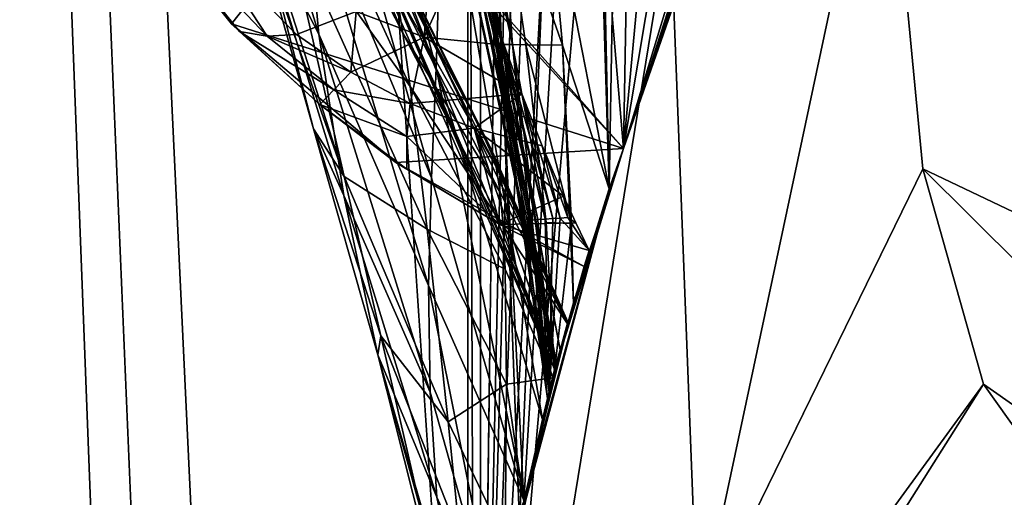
# Model space of a CAD drawing. Header units: metres. Extents: x -1004 to 0, y -808 to 0.
# Tile 4 of 127: x -976 to -922, y -708 to -681. Entities that reach past the tile are written whole.
import ezdxf

# ---------------------------------------------------------------- set-up
doc = ezdxf.new("R2010")
doc.units = ezdxf.units.M

msp = doc.modelspace()

# ---------------------------------------------------------------- linework, layer by layer
at = {"layer": 'None01'}
for points in [[(-965.20813, -744.103516, 163.059708), (-968.598267, -746.330383, 163.059708), (-998.527222, -35.401562, 163.059708)], [(-968.598267, -746.330383, 163.059708), (-970.825073, -749.720459, 163.059708), (-998.527222, -35.401562, 163.059708)], [(-998.527222, -35.401562, 163.059708), (-970.825073, -749.720459, 163.059708), (-998.527222, -789.40155, 163.059708)], [(-998.527222, -35.401562, 163.059708), (-951.527527, -65.543846, 163.059708), (-951.527527, -738.401428, 163.059708)], [(-965.20813, -744.103516, 163.059708), (-998.527222, -35.401562, 163.059708), (-951.527527, -738.401428, 163.059708)], [(-998.527222, -789.40155, 2063.059814), (-970.825073, -749.720459, 2063.059814), (-998.527222, -35.401562, 2063.059814)], [(-970.825073, -749.720459, 2063.059814), (-968.598267, -746.330383, 2063.059814), (-998.527222, -35.401562, 2063.059814)], [(-998.527222, -35.401562, 2063.059814), (-968.598267, -746.330383, 2063.059814), (-965.20813, -744.103516, 2063.059814)], [(-998.527222, -35.401562, 2063.059814), (-965.20813, -744.103516, 2063.059814), (-951.527527, -738.401428, 2063.059814)], [(-951.527527, -738.401428, 2063.059814), (-951.527527, -65.543846, 2063.059814), (-998.527222, -35.401562, 2063.059814)], [(-951.527527, -65.543846, 163.059708), (-951.527527, -397.134613, 182.490646), (-951.527527, -738.401428, 163.059708)], [(-951.527527, -738.401428, 2063.059814), (-951.527527, -431.996094, 2043.136353), (-951.527527, -65.543846, 2063.059814)], [(-951.527527, -397.134613, 182.490646), (-951.527527, -480.472168, 184.010544), (-951.527527, -738.401428, 163.059708)], [(-951.527527, -499.19046, 2041.009888), (-951.527527, -431.996094, 2043.136353), (-951.527527, -738.401428, 2063.059814)], [(-951.527527, -738.401428, 163.059708), (-951.527527, -480.472168, 184.010544), (-951.527527, -563.606934, 188.996094)], [(-951.527527, -566.275391, 2036.626343), (-951.527527, -499.19046, 2041.009888), (-951.527527, -738.401428, 2063.059814)], [(-951.527527, -563.606934, 188.996094), (-951.527527, -646.323792, 197.421463), (-951.527527, -738.401428, 163.059708)], [(-951.527527, -738.401428, 2063.059814), (-951.527527, -633.17511, 2029.990601), (-951.527527, -566.275391, 2036.626343)], [(-964.62561, -681.711304, 618.512451), (-972.051208, -672.37677, 618.317993), (-925.99292, -632.988098, 619.524048)], [(-942.899048, -688.625427, 619.08136), (-964.62561, -681.711304, 618.512451), (-925.99292, -632.988098, 619.524048)], [(-961.274902, -667.873474, 1565.597046), (-925.992859, -632.987915, 1566.520996), (-942.899048, -688.625427, 1566.078247)], [(-942.899048, -688.625427, 659.73877), (-925.992859, -632.987915, 659.296082), (-959.90802, -670.063599, 660.184204)], [(-951.189087, -728.401428, 2016.598511), (-948.653198, -709.406738, 2019.643311), (-951.527527, -633.17511, 2029.990601)], [(-948.653198, -709.406738, 2019.643311), (-945.439331, -633.17511, 2029.990601), (-951.527527, -633.17511, 2029.990601)], [(-951.189087, -728.401428, 2016.598511), (-951.527527, -633.17511, 2029.990601), (-951.527527, -738.401428, 2063.059814)], [(-948.653198, -709.406738, 2019.643311), (-943.677856, -690.860596, 2022.436035), (-945.439331, -633.17511, 2029.990601)], [(-943.677856, -690.860596, 2022.436035), (-943.516113, -681.258606, 2023.812134), (-945.439331, -633.17511, 2029.990601)], [(-925.992859, -632.987915, 1566.520996), (-931.675476, -653.953125, 1606.646362), (-942.899048, -688.625427, 1566.078247)], [(-925.99292, -632.988098, 619.524048), (-925.992859, -632.987915, 659.296082), (-942.899048, -688.625427, 619.08136)], [(-925.992859, -632.987915, 659.296082), (-942.899048, -688.625427, 659.73877), (-942.899048, -688.625427, 619.08136)], [(-946.612183, -700.590332, 1564.714233), (-958.665649, -645.067505, 1512.568237), (-960.934143, -667.659546, 1563.945313)], [(-956.904968, -650.217041, 1512.544556), (-958.665649, -645.067505, 1512.568237), (-946.612183, -700.590332, 1564.714233)], [(-944.639099, -645.840881, 197.361221), (-948.409241, -708.203186, 206.010223), (-951.527527, -646.323792, 197.421463)], [(-944.639099, -645.840881, 197.361221), (-943.677307, -690.858948, 203.403824), (-948.409241, -708.203186, 206.010223)], [(-943.677307, -690.858948, 203.403824), (-944.639099, -645.840881, 197.361221), (-947.187073, -672.998535, 252.723526)], [(-951.527527, -646.323792, 197.421463), (-948.409241, -708.203186, 206.010223), (-951.527527, -728.401428, 209.241592)], [(-951.527527, -738.401428, 163.059708), (-951.527527, -646.323792, 197.421463), (-951.527527, -728.401428, 209.241592)], [(-946.612183, -700.590332, 1564.714233), (-955.354187, -654.801208, 1512.515503), (-956.904968, -650.217041, 1512.544556)], [(-931.675476, -653.953125, 1606.646362), (-931.75885, -654.239685, 1608.008789), (-942.899048, -688.625427, 1566.078247)], [(-942.899048, -688.625427, 1566.078247), (-931.75885, -654.239685, 1608.008789), (-932.637024, -657.226501, 1622.876831)], [(-954.098267, -658.832458, 1512.481201), (-955.354187, -654.801208, 1512.515503), (-946.612183, -700.590332, 1564.714233)], [(-960.927856, -655.333496, 1458.262085), (-953.270447, -684.170044, 1512.014526), (-960.946777, -664.295898, 1458.005737)], [(-952.88678, -671.749207, 1512.290527), (-953.270447, -684.170044, 1512.014526), (-960.927856, -655.333496, 1458.262085)], [(-955.122192, -682.231812, 1065.581543), (-955.494446, -679.871033, 1008.583862), (-966.015442, -656.678406, 1008.65741)], [(-966.015442, -656.678406, 1008.65741), (-964.307617, -664.25415, 1122.27124), (-955.122192, -682.231812, 1065.581543)], [(-932.637024, -657.226501, 1622.876831), (-934.920471, -664.736145, 1667.1698), (-942.899048, -688.625427, 1566.078247)], [(-952.979858, -665.48053, 1512.396606), (-954.098267, -658.832458, 1512.481201), (-946.407166, -699.794678, 1559.246582)], [(-946.407166, -699.794678, 1559.246582), (-954.098267, -658.832458, 1512.481201), (-946.612183, -700.590332, 1564.714233)], [(-953.59198, -663.07251, 361.776978), (-949.596497, -682.852905, 357.744537), (-953.399231, -663.156921, 355.932312)], [(-949.596497, -682.852905, 357.744537), (-953.59198, -663.07251, 361.776978), (-949.964111, -682.841614, 383.739746)], [(-953.59198, -663.07251, 361.776978), (-953.111694, -669.09082, 398.511475), (-949.964111, -682.841614, 383.739746)], [(-952.46637, -663.141052, 329.784302), (-953.399231, -663.156921, 355.932312), (-949.044067, -682.864197, 331.766052)], [(-953.399231, -663.156921, 355.932312), (-949.596497, -682.852905, 357.744537), (-949.044067, -682.864197, 331.766052)], [(-952.46637, -663.141052, 329.784302), (-949.044067, -682.864197, 331.766052), (-949.753967, -673.005188, 304.715729)], [(-963.103943, -675.841675, 1402.291626), (-965.372192, -664.015198, 1402.671875), (-959.78009, -682.287231, 1457.396484)], [(-965.372192, -664.015198, 1402.671875), (-960.618042, -673.289856, 1457.717163), (-959.78009, -682.287231, 1457.396484)], [(-964.307617, -664.25415, 1122.27124), (-954.717285, -685.191345, 1122.266479), (-955.122192, -682.231812, 1065.581543)], [(-964.307617, -664.25415, 1122.27124), (-961.78363, -675.329529, 1234.858765), (-954.717285, -685.191345, 1122.266479)], [(-953.270447, -684.170044, 1512.014526), (-953.534363, -690.252319, 1511.844482), (-960.946777, -664.295898, 1458.005737)], [(-960.946777, -664.295898, 1458.005737), (-953.534363, -690.252319, 1511.844482), (-960.618042, -673.289856, 1457.717163)], [(-934.920471, -664.736145, 1667.1698), (-936.753723, -670.556824, 1711.783569), (-942.899048, -688.625427, 1566.078247)], [(-952.88678, -671.749207, 1512.290527), (-952.979858, -665.48053, 1512.396606), (-946.677368, -700.730286, 1553.473877)], [(-946.677368, -700.730286, 1553.473877), (-952.979858, -665.48053, 1512.396606), (-946.407166, -699.794678, 1559.246582)], [(-961.78363, -675.329529, 1234.858765), (-966.162231, -665.963074, 1291.016357), (-958.381897, -690.17627, 1346.246948)], [(-958.381897, -690.17627, 1346.246948), (-966.162231, -665.963074, 1291.016357), (-963.306763, -676.157349, 1346.647705)], [(-960.934143, -667.659546, 1563.945313), (-961.274902, -667.873474, 1565.597046), (-946.693665, -700.899658, 1565.978882)], [(-946.693665, -700.899658, 1565.978882), (-961.274902, -667.873474, 1565.597046), (-942.899048, -688.625427, 1566.078247)], [(-946.612183, -700.590332, 1564.714233), (-960.934143, -667.659546, 1563.945313), (-946.693665, -700.899658, 1565.978882)], [(-949.964111, -682.841614, 383.739746), (-953.111694, -669.09082, 398.511475), (-950.146667, -682.830322, 409.74765)], [(-953.111694, -669.09082, 398.511475), (-952.737427, -671.455017, 413.781647), (-950.146667, -682.830322, 409.74765)], [(-959.896423, -670.059692, 661.839905), (-946.632263, -700.666199, 659.836548), (-959.90802, -670.063599, 660.184204)], [(-946.632263, -700.666199, 659.836548), (-942.899048, -688.625427, 659.73877), (-959.90802, -670.063599, 660.184204)], [(-946.624451, -700.636597, 661.125916), (-959.896423, -670.059692, 661.839905), (-956.806335, -675.572998, 777.866516)], [(-959.896423, -670.059692, 661.839905), (-946.624451, -700.636597, 661.125916), (-946.632263, -700.666199, 659.836548)], [(-942.899048, -688.625427, 1566.078247), (-936.753723, -670.556824, 1711.783569), (-939.841003, -679.857422, 1814.920044)], [(-953.270447, -684.170044, 1512.014526), (-952.88678, -671.749207, 1512.290527), (-947.374695, -703.647888, 1548.794556)], [(-947.374695, -703.647888, 1548.794556), (-952.88678, -671.749207, 1512.290527), (-946.677368, -700.730286, 1553.473877)], [(-950.146667, -682.830322, 409.74765), (-952.737427, -671.455017, 413.781647), (-952.325378, -673.507446, 427.480957)], [(-964.62561, -681.711304, 618.512451), (-964.173157, -682.148071, 617.766052), (-972.051208, -672.37677, 618.317993)], [(-964.173157, -682.148071, 617.766052), (-971.733337, -672.839966, 617.776672), (-972.051208, -672.37677, 618.317993)], [(-971.733337, -672.839966, 617.776672), (-964.173157, -682.148071, 617.766052), (-962.65033, -682.397217, 581.436523)], [(-971.733337, -672.839966, 617.776672), (-962.65033, -682.397217, 581.436523), (-966.05542, -677.210876, 553.733276)], [(-946.282654, -682.898132, 253.970428), (-947.187073, -672.998535, 252.723526), (-949.753967, -673.005188, 304.715729)], [(-949.044067, -682.864197, 331.766052), (-948.307312, -682.875488, 305.808197), (-949.753967, -673.005188, 304.715729)], [(-949.753967, -673.005188, 304.715729), (-948.307312, -682.875488, 305.808197), (-946.282654, -682.898132, 253.970428)], [(-946.282654, -682.898132, 253.970428), (-943.677307, -690.858948, 203.403824), (-947.187073, -672.998535, 252.723526)], [(-959.78009, -682.287231, 1457.396484), (-960.618042, -673.289856, 1457.717163), (-953.710083, -696.228516, 1511.653198)], [(-960.618042, -673.289856, 1457.717163), (-953.534363, -690.252319, 1511.844482), (-953.710083, -696.228516, 1511.653198)], [(-950.146667, -682.830322, 409.74765), (-952.325378, -673.507446, 427.480957), (-950.143921, -682.819031, 435.764252)], [(-952.325378, -673.507446, 427.480957), (-951.446167, -676.979736, 451.712158), (-950.143921, -682.819031, 435.764252)], [(-939.841003, -679.857422, 1814.920044), (-940.450378, -674.082642, 1867.387207), (-942.899048, -688.625427, 1970.921509)], [(-940.450378, -674.082642, 1867.387207), (-941.541931, -674.131958, 1919.854614), (-942.899048, -688.625427, 1970.921509)], [(-942.899048, -688.625427, 1970.921509), (-941.541931, -674.131958, 1919.854614), (-942.633545, -674.181274, 1972.321899)], [(-942.899048, -688.625427, 1970.921509), (-942.633545, -674.181274, 1972.321899), (-943.516113, -681.258606, 2023.812134)], [(-954.717285, -685.191345, 1122.266479), (-961.78363, -675.329529, 1234.858765), (-953.773865, -693.090149, 1234.665405)], [(-953.773865, -693.090149, 1234.665405), (-961.78363, -675.329529, 1234.858765), (-958.381897, -690.17627, 1346.246948)], [(-951.026428, -687.841797, 777.69342), (-946.624451, -700.636597, 661.125916), (-956.806335, -675.572998, 777.866516)], [(-956.806335, -675.572998, 777.866516), (-956.497253, -675.923035, 835.917114), (-951.026428, -687.841797, 777.69342)], [(-963.103943, -675.841675, 1402.291626), (-960.084595, -687.540466, 1401.876831), (-963.306763, -676.157349, 1346.647705)], [(-960.084595, -687.540466, 1401.876831), (-958.381897, -690.17627, 1346.246948), (-963.306763, -676.157349, 1346.647705)], [(-959.78009, -682.287231, 1457.396484), (-958.404602, -691.234192, 1457.043457), (-963.103943, -675.841675, 1402.291626)], [(-958.404602, -691.234192, 1457.043457), (-960.084595, -687.540466, 1401.876831), (-963.103943, -675.841675, 1402.291626)], [(-956.177002, -676.745911, 893.730957), (-950.595398, -688.04541, 835.744507), (-956.497253, -675.923035, 835.917114)], [(-956.497253, -675.923035, 835.917114), (-950.595398, -688.04541, 835.744507), (-951.026428, -687.841797, 777.69342)], [(-950.595398, -688.04541, 835.744507), (-956.177002, -676.745911, 893.730957), (-950.236023, -688.641968, 893.592224)], [(-950.236023, -688.641968, 893.592224), (-956.177002, -676.745911, 893.730957), (-955.844055, -678.053772, 951.293335)], [(-961.022766, -682.310059, 550.8255), (-957.708008, -681.023315, 501.041229), (-966.05542, -677.210876, 553.733276)], [(-962.65033, -682.397217, 581.436523), (-961.022766, -682.310059, 550.8255), (-966.05542, -677.210876, 553.733276)], [(-953.940308, -682.45929, 498.890533), (-953.49292, -677.1474, 452.341736), (-957.708008, -681.023315, 501.041229)], [(-949.507141, -682.897644, 496.739838), (-951.446167, -676.979736, 451.712158), (-953.940308, -682.45929, 498.890533)], [(-951.446167, -676.979736, 451.712158), (-953.49292, -677.1474, 452.341736), (-953.940308, -682.45929, 498.890533)], [(-950.143921, -682.819031, 435.764252), (-951.446167, -676.979736, 451.712158), (-949.955383, -682.807739, 461.785583)], [(-949.955383, -682.807739, 461.785583), (-951.446167, -676.979736, 451.712158), (-949.644409, -682.796448, 487.807983)], [(-951.446167, -676.979736, 451.712158), (-949.507141, -682.897644, 496.739838), (-949.644409, -682.796448, 487.807983)], [(-950.236023, -688.641968, 893.592224), (-955.844055, -678.053772, 951.293335), (-949.947083, -689.641479, 951.20459)], [(-955.844055, -678.053772, 951.293335), (-955.494446, -679.871033, 1008.583862), (-949.947083, -689.641479, 951.20459)], [(-949.72522, -691.064026, 1008.545166), (-955.494446, -679.871033, 1008.583862), (-955.122192, -682.231812, 1065.581543)], [(-949.947083, -689.641479, 951.20459), (-955.494446, -679.871033, 1008.583862), (-949.72522, -691.064026, 1008.545166)], [(-939.841003, -679.857422, 1814.920044), (-942.899048, -688.625427, 1970.921509), (-942.899048, -688.625427, 1566.078247)], [(-958.010803, -684.398804, 549.371582), (-957.708008, -681.023315, 501.041229), (-961.022766, -682.310059, 550.8255)], [(-953.940308, -682.45929, 498.890533), (-957.708008, -681.023315, 501.041229), (-958.010803, -684.398804, 549.371582)], [(-955.509338, -689.402405, 618.75116), (-964.62561, -681.711304, 618.512451), (-942.899048, -688.625427, 619.08136)], [(-955.509338, -689.402405, 618.75116), (-959.7323, -686.187744, 617.760681), (-964.62561, -681.711304, 618.512451)], [(-959.7323, -686.187744, 617.760681), (-964.173157, -682.148071, 617.766052), (-964.62561, -681.711304, 618.512451)], [(-943.677856, -690.860596, 2022.436035), (-942.899048, -688.625427, 1970.921509), (-943.516113, -681.258606, 2023.812134)], [(-964.173157, -682.148071, 617.766052), (-959.7323, -686.187744, 617.760681), (-958.943726, -685.378479, 580.410461)], [(-964.173157, -682.148071, 617.766052), (-958.943726, -685.378479, 580.410461), (-962.65033, -682.397217, 581.436523)], [(-962.65033, -682.397217, 581.436523), (-958.010803, -684.398804, 549.371582), (-961.022766, -682.310059, 550.8255)], [(-953.710083, -696.228516, 1511.653198), (-953.618896, -702.127625, 1511.44043), (-959.78009, -682.287231, 1457.396484)], [(-953.618896, -702.127625, 1511.44043), (-958.404602, -691.234192, 1457.043457), (-959.78009, -682.287231, 1457.396484)], [(-949.565674, -692.937561, 1065.577026), (-949.72522, -691.064026, 1008.545166), (-955.122192, -682.231812, 1065.581543)], [(-955.122192, -682.231812, 1065.581543), (-954.717285, -685.191345, 1122.266479), (-949.565674, -692.937561, 1065.577026)], [(-962.65033, -682.397217, 581.436523), (-958.943726, -685.378479, 580.410461), (-958.010803, -684.398804, 549.371582)], [(-958.010803, -684.398804, 549.371582), (-954.71283, -686.140137, 547.917664), (-953.940308, -682.45929, 498.890533)], [(-953.940308, -682.45929, 498.890533), (-954.71283, -686.140137, 547.917664), (-948.530762, -685.589539, 519.188477)], [(-949.507141, -682.897644, 496.739838), (-953.940308, -682.45929, 498.890533), (-948.530762, -685.589539, 519.188477)], [(-950.143921, -682.819031, 435.764252), (-948.112671, -692.621033, 410.51767), (-950.146667, -682.830322, 409.74765)], [(-948.112671, -692.621033, 410.51767), (-949.964111, -682.841614, 383.739746), (-950.146667, -682.830322, 409.74765)], [(-947.957642, -692.593384, 436.438812), (-950.143921, -682.819031, 435.764252), (-949.955383, -682.807739, 461.785583)], [(-948.112671, -692.621033, 410.51767), (-950.143921, -682.819031, 435.764252), (-947.957642, -692.593384, 436.438812)], [(-949.596497, -682.852905, 357.744537), (-949.964111, -682.841614, 383.739746), (-947.100525, -702.484558, 353.681305)], [(-947.100525, -702.484558, 353.681305), (-949.964111, -682.841614, 383.739746), (-947.019775, -702.149902, 403.950989)], [(-949.964111, -682.841614, 383.739746), (-948.112671, -692.621033, 410.51767), (-947.019775, -702.149902, 403.950989)], [(-947.64624, -692.565735, 462.363922), (-949.955383, -682.807739, 461.785583), (-949.644409, -682.796448, 487.807983)], [(-947.957642, -692.593384, 436.438812), (-949.955383, -682.807739, 461.785583), (-947.64624, -692.565735, 462.363922)], [(-949.644409, -682.796448, 487.807983), (-949.507141, -682.897644, 496.739838), (-947.231812, -692.538086, 488.289948)], [(-949.644409, -682.796448, 487.807983), (-947.231812, -692.538086, 488.289948), (-947.64624, -692.565735, 462.363922)], [(-949.044067, -682.864197, 331.766052), (-949.596497, -682.852905, 357.744537), (-947.100525, -702.484558, 353.681305)], [(-947.100525, -702.484558, 353.681305), (-946.710693, -700.955078, 303.400604), (-949.044067, -682.864197, 331.766052)], [(-946.710693, -700.955078, 303.400604), (-947.175598, -692.731567, 306.940002), (-949.044067, -682.864197, 331.766052)], [(-949.044067, -682.864197, 331.766052), (-947.175598, -692.731567, 306.940002), (-948.307312, -682.875488, 305.808197)], [(-949.507141, -682.897644, 496.739838), (-946.814636, -692.510437, 514.216003), (-947.231812, -692.538086, 488.289948)], [(-949.507141, -682.897644, 496.739838), (-948.530762, -685.589539, 519.188477), (-946.814636, -692.510437, 514.216003)], [(-947.175598, -692.731567, 306.940002), (-945.777161, -692.786865, 255.262222), (-948.307312, -682.875488, 305.808197)], [(-948.307312, -682.875488, 305.808197), (-945.777161, -692.786865, 255.262222), (-946.282654, -682.898132, 253.970428)], [(-945.777161, -692.786865, 255.262222), (-945.663147, -697.17926, 253.238037), (-946.282654, -682.898132, 253.970428)], [(-946.282654, -682.898132, 253.970428), (-945.663147, -697.17926, 253.238037), (-943.677307, -690.858948, 203.403824)], [(-958.943726, -685.378479, 580.410461), (-954.71283, -686.140137, 547.917664), (-958.010803, -684.398804, 549.371582)], [(-953.534363, -690.252319, 1511.844482), (-953.270447, -684.170044, 1512.014526), (-948.343445, -708.287048, 1546.106689)], [(-948.343445, -708.287048, 1546.106689), (-953.270447, -684.170044, 1512.014526), (-947.374695, -703.647888, 1548.794556)], [(-959.7323, -686.187744, 617.760681), (-954.903503, -687.954346, 579.384399), (-958.943726, -685.378479, 580.410461)], [(-958.943726, -685.378479, 580.410461), (-954.903503, -687.954346, 579.384399), (-954.71283, -686.140137, 547.917664)], [(-949.565674, -692.937561, 1065.577026), (-954.717285, -685.191345, 1122.266479), (-949.460205, -695.307556, 1122.263916)], [(-949.460205, -695.307556, 1122.263916), (-954.717285, -685.191345, 1122.266479), (-953.773865, -693.090149, 1234.665405)], [(-948.530762, -685.589539, 519.188477), (-954.71283, -686.140137, 547.917664), (-951.164917, -687.506531, 546.463806)], [(-951.164917, -687.506531, 546.463806), (-947.405029, -688.473877, 545.009949), (-948.530762, -685.589539, 519.188477)], [(-948.530762, -685.589539, 519.188477), (-946.397522, -692.482788, 540.142029), (-946.814636, -692.510437, 514.216003)], [(-948.530762, -685.589539, 519.188477), (-947.405029, -688.473877, 545.009949), (-946.397522, -692.482788, 540.142029)], [(-954.71283, -686.140137, 547.917664), (-954.903503, -687.954346, 579.384399), (-951.164917, -687.506531, 546.463806)], [(-954.910156, -689.764099, 617.755371), (-959.7323, -686.187744, 617.760681), (-955.509338, -689.402405, 618.75116)], [(-954.910156, -689.764099, 617.755371), (-954.903503, -687.954346, 579.384399), (-959.7323, -686.187744, 617.760681)], [(-960.084595, -687.540466, 1401.876831), (-958.404602, -691.234192, 1457.043457), (-956.502563, -700.071106, 1456.658325)], [(-960.084595, -687.540466, 1401.876831), (-956.502563, -700.071106, 1456.658325), (-956.349731, -699.008118, 1401.427246)], [(-956.349731, -699.008118, 1401.427246), (-958.381897, -690.17627, 1346.246948), (-960.084595, -687.540466, 1401.876831)], [(-951.164917, -687.506531, 546.463806), (-954.903503, -687.954346, 579.384399), (-949.754761, -692.840576, 617.750061)], [(-949.754761, -692.840576, 617.750061), (-946.221008, -691.261169, 572.142883), (-951.164917, -687.506531, 546.463806)], [(-946.221008, -691.261169, 572.142883), (-947.405029, -688.473877, 545.009949), (-951.164917, -687.506531, 546.463806)], [(-954.903503, -687.954346, 579.384399), (-954.910156, -689.764099, 617.755371), (-949.754761, -692.840576, 617.750061)], [(-950.595398, -688.04541, 835.744507), (-945.971008, -698.243713, 820.149719), (-951.026428, -687.841797, 777.69342)], [(-951.026428, -687.841797, 777.69342), (-945.971008, -698.243713, 820.149719), (-946.624451, -700.636597, 661.125916)], [(-945.971008, -698.243713, 820.149719), (-950.595398, -688.04541, 835.744507), (-950.236023, -688.641968, 893.592224)], [(-945.064514, -695.159851, 619.024658), (-955.509338, -689.402405, 618.75116), (-942.899048, -688.625427, 619.08136)], [(-945.971008, -698.243713, 820.149719), (-950.236023, -688.641968, 893.592224), (-946.000793, -698.349365, 979.192566)], [(-950.236023, -688.641968, 893.592224), (-949.947083, -689.641479, 951.20459), (-946.000793, -698.349365, 979.192566)], [(-947.405029, -688.473877, 545.009949), (-945.980286, -692.455139, 566.068054), (-946.397522, -692.482788, 540.142029)], [(-947.405029, -688.473877, 545.009949), (-946.221008, -691.261169, 572.142883), (-945.980286, -692.455139, 566.068054)], [(-943.677856, -690.860596, 2022.436035), (-946.693665, -700.899658, 1565.978882), (-942.899048, -688.625427, 1566.078247)], [(-942.899048, -688.625427, 659.73877), (-946.632263, -700.666199, 659.836548), (-945.064514, -695.159851, 619.024658)], [(-942.899048, -688.625427, 619.08136), (-942.899048, -688.625427, 659.73877), (-945.064514, -695.159851, 619.024658)], [(-942.899048, -688.625427, 1970.921509), (-943.677856, -690.860596, 2022.436035), (-942.899048, -688.625427, 1566.078247)], [(-949.754761, -692.840576, 617.750061), (-954.910156, -689.764099, 617.755371), (-955.509338, -689.402405, 618.75116)], [(-955.509338, -689.402405, 618.75116), (-945.064514, -695.159851, 619.024658), (-949.754761, -692.840576, 617.750061)], [(-946.000793, -698.349365, 979.192566), (-949.947083, -689.641479, 951.20459), (-949.72522, -691.064026, 1008.545166)], [(-953.773865, -693.090149, 1234.665405), (-958.381897, -690.17627, 1346.246948), (-952.618103, -703.770569, 1345.815063)], [(-958.381897, -690.17627, 1346.246948), (-956.349731, -699.008118, 1401.427246), (-952.618103, -703.770569, 1345.815063)], [(-953.710083, -696.228516, 1511.653198), (-953.534363, -690.252319, 1511.844482), (-948.343445, -708.287048, 1546.106689)], [(-943.677856, -690.860596, 2022.436035), (-948.653198, -709.406738, 2019.643311), (-946.693665, -700.899658, 1565.978882)], [(-943.677307, -690.858948, 203.403824), (-945.663147, -697.17926, 253.238037), (-948.409241, -708.203186, 206.010223)], [(-958.404602, -691.234192, 1457.043457), (-953.235901, -707.948242, 1511.206421), (-956.502563, -700.071106, 1456.658325)], [(-953.235901, -707.948242, 1511.206421), (-958.404602, -691.234192, 1457.043457), (-953.618896, -702.127625, 1511.44043)], [(-949.754761, -692.840576, 617.750061), (-945.530518, -692.744446, 587.673035), (-946.221008, -691.261169, 572.142883)], [(-946.000793, -698.349365, 979.192566), (-949.72522, -691.064026, 1008.545166), (-949.565674, -692.937561, 1065.577026)], [(-945.980286, -692.455139, 566.068054), (-946.221008, -691.261169, 572.142883), (-945.530518, -692.744446, 587.673035)], [(-947.019775, -702.149902, 403.950989), (-948.112671, -692.621033, 410.51767), (-947.957642, -692.593384, 436.438812)], [(-947.019775, -702.149902, 403.950989), (-947.957642, -692.593384, 436.438812), (-947.64624, -692.565735, 462.363922)], [(-947.231812, -692.538086, 488.289948), (-947.019775, -702.149902, 403.950989), (-947.64624, -692.565735, 462.363922)], [(-947.231812, -692.538086, 488.289948), (-946.814636, -692.510437, 514.216003), (-947.019775, -702.149902, 403.950989)], [(-946.814636, -692.510437, 514.216003), (-946.397522, -692.482788, 540.142029), (-947.019775, -702.149902, 403.950989)], [(-947.019775, -702.149902, 403.950989), (-946.397522, -692.482788, 540.142029), (-944.795349, -694.289185, 604.851868)], [(-946.397522, -692.482788, 540.142029), (-945.980286, -692.455139, 566.068054), (-944.795349, -694.289185, 604.851868)], [(-944.795349, -694.289185, 604.851868), (-945.980286, -692.455139, 566.068054), (-945.530518, -692.744446, 587.673035)], [(-952.618103, -703.770569, 1345.815063), (-949.382019, -701.687256, 1234.563354), (-953.773865, -693.090149, 1234.665405)], [(-949.382019, -701.687256, 1234.563354), (-949.460205, -695.307556, 1122.263916), (-953.773865, -693.090149, 1234.665405)], [(-944.795349, -694.289185, 604.851868), (-945.530518, -692.744446, 587.673035), (-949.754761, -692.840576, 617.750061)], [(-945.064514, -695.159851, 619.024658), (-944.795349, -694.289185, 604.851868), (-949.754761, -692.840576, 617.750061)], [(-946.810974, -701.34729, 1138.2052), (-949.565674, -692.937561, 1065.577026), (-949.460205, -695.307556, 1122.263916)], [(-946.810974, -701.34729, 1138.2052), (-946.000793, -698.349365, 979.192566), (-949.565674, -692.937561, 1065.577026)], [(-947.175598, -692.731567, 306.940002), (-946.710693, -700.955078, 303.400604), (-945.777161, -692.786865, 255.262222)], [(-946.710693, -700.955078, 303.400604), (-945.663147, -697.17926, 253.238037), (-945.777161, -692.786865, 255.262222)], [(-947.019775, -702.149902, 403.950989), (-944.795349, -694.289185, 604.851868), (-945.064514, -695.159851, 619.024658)], [(-946.810974, -701.34729, 1138.2052), (-949.460205, -695.307556, 1122.263916), (-949.382019, -701.687256, 1234.563354)], [(-946.632263, -700.666199, 659.836548), (-947.019775, -702.149902, 403.950989), (-945.064514, -695.159851, 619.024658)], [(-948.343445, -708.287048, 1546.106689), (-949.757507, -715.794678, 1543.120605), (-953.710083, -696.228516, 1511.653198)], [(-949.757507, -715.794678, 1543.120605), (-953.618896, -702.127625, 1511.44043), (-953.710083, -696.228516, 1511.653198)], [(-945.663147, -697.17926, 253.238037), (-946.710693, -700.955078, 303.400604), (-948.409241, -708.203186, 206.010223)], [(-946.810974, -701.34729, 1138.2052), (-946.624451, -700.636597, 661.125916), (-945.971008, -698.243713, 820.149719)], [(-945.971008, -698.243713, 820.149719), (-946.000793, -698.349365, 979.192566), (-946.810974, -701.34729, 1138.2052)], [(-956.502563, -700.071106, 1456.658325), (-954.1026, -708.740967, 1456.240967), (-956.349731, -699.008118, 1401.427246)], [(-952.618103, -703.770569, 1345.815063), (-956.349731, -699.008118, 1401.427246), (-951.958984, -710.149536, 1400.942871)], [(-956.349731, -699.008118, 1401.427246), (-954.1026, -708.740967, 1456.240967), (-951.958984, -710.149536, 1400.942871)], [(-946.407166, -699.794678, 1559.246582), (-946.612183, -700.590332, 1564.714233), (-946.677368, -700.730286, 1553.473877)], [(-953.235901, -707.948242, 1511.206421), (-950.54364, -720.899231, 1537.440308), (-956.502563, -700.071106, 1456.658325)], [(-950.54364, -720.899231, 1537.440308), (-951.65033, -719.319946, 1510.674316), (-956.502563, -700.071106, 1456.658325)], [(-956.502563, -700.071106, 1456.658325), (-951.65033, -719.319946, 1510.674316), (-954.1026, -708.740967, 1456.240967)], [(-948.411438, -708.20282, 1297.088379), (-948.409241, -708.203186, 206.010223), (-946.632263, -700.666199, 659.836548)], [(-948.411438, -708.20282, 1297.088379), (-946.632263, -700.666199, 659.836548), (-946.810974, -701.34729, 1138.2052)], [(-948.409241, -708.203186, 206.010223), (-947.019775, -702.149902, 403.950989), (-946.632263, -700.666199, 659.836548)], [(-946.693665, -700.899658, 1565.978882), (-947.374695, -703.647888, 1548.794556), (-946.677368, -700.730286, 1553.473877)], [(-946.632263, -700.666199, 659.836548), (-946.624451, -700.636597, 661.125916), (-946.810974, -701.34729, 1138.2052)], [(-946.612183, -700.590332, 1564.714233), (-946.693665, -700.899658, 1565.978882), (-946.677368, -700.730286, 1553.473877)], [(-948.411438, -708.20282, 1297.088379), (-946.810974, -701.34729, 1138.2052), (-949.382019, -701.687256, 1234.563354)], [(-948.653198, -709.406738, 2019.643311), (-947.374695, -703.647888, 1548.794556), (-946.693665, -700.899658, 1565.978882)], [(-948.409241, -708.203186, 206.010223), (-946.710693, -700.955078, 303.400604), (-947.100525, -702.484558, 353.681305)], [(-949.452881, -710.369995, 1345.587524), (-949.382019, -701.687256, 1234.563354), (-952.618103, -703.770569, 1345.815063)], [(-948.411438, -708.20282, 1297.088379), (-949.382019, -701.687256, 1234.563354), (-949.452881, -710.369995, 1345.587524)], [(-953.618896, -702.127625, 1511.44043), (-949.757507, -715.794678, 1543.120605), (-953.235901, -707.948242, 1511.206421)], [(-947.100525, -702.484558, 353.681305), (-947.019775, -702.149902, 403.950989), (-948.409241, -708.203186, 206.010223)], [(-951.958984, -710.149536, 1400.942871), (-949.452881, -710.369995, 1345.587524), (-952.618103, -703.770569, 1345.815063)], [(-948.653198, -709.406738, 2019.643311), (-948.343445, -708.287048, 1546.106689), (-947.374695, -703.647888, 1548.794556)], [(-949.757507, -715.794678, 1543.120605), (-950.54364, -720.899231, 1537.440308), (-953.235901, -707.948242, 1511.206421)]]:
    msp.add_3dface(points, dxfattribs=at)
at = {"layer": 'None012349'}
for points in [[(-994.037292, -794.032166, 90), (-994.037292, -10, 90), (-787.024658, -763.271118, 90)], [(-787.024658, -763.271118, 90), (-994.037292, -10, 90), (-533.424561, -638.481384, 90)], [(-987.575928, -783.110596, 163.059708), (-950.935486, -64.630676, 163.059708), (-987.575928, -20.921553, 163.059708)], [(-950.816833, -739.955444, 163.059708), (-950.935486, -64.630676, 163.059708), (-987.575928, -783.110596, 163.059708)], [(-950.816833, -739.955444, 163.059708), (-945.399719, -317.682434, 138.228424), (-950.935486, -64.630676, 163.059708)], [(-945.11731, -476.790039, 137.039215), (-945.399719, -317.682434, 138.228424), (-950.816833, -739.955444, 163.059708)], [(-944.539368, -516.561584, 136.817154), (-945.11731, -476.790039, 137.039215), (-950.816833, -739.955444, 163.059708)], [(-944.539368, -516.561584, 136.817154), (-950.816833, -739.955444, 163.059708), (-943.768188, -556.327515, 136.619583)], [(-950.816833, -739.955444, 163.059708), (-942.807312, -596.085693, 136.443222), (-943.768188, -556.327515, 136.619583)], [(-950.816833, -739.955444, 163.059708), (-941.654846, -635.833496, 136.283859), (-942.807312, -596.085693, 136.443222)], [(-940.308228, -675.569214, 136.137054), (-941.654846, -635.833496, 136.283859), (-950.816833, -739.955444, 163.059708)], [(-931.152954, -636.047485, 108.920807), (-748.201965, -733.557373, 107.218765), (-562.60083, -646.210693, 108.743408)], [(-928.482971, -666.937317, 108.381622), (-849.600403, -726.277222, 107.345848), (-931.152954, -636.047485, 108.920807)], [(-849.600403, -726.277222, 107.345848), (-796.074463, -730.439575, 107.273193), (-931.152954, -636.047485, 108.920807)], [(-931.152954, -636.047485, 108.920807), (-796.074463, -730.439575, 107.273193), (-748.201965, -733.557373, 107.218765)], [(-928.482971, -666.937317, 108.381622), (-940.308228, -675.569214, 136.137054), (-938.7677, -715.296021, 135.99823)], [(-926.304443, -689.748474, 107.983452), (-928.482971, -666.937317, 108.381622), (-938.7677, -715.296021, 135.99823)], [(-928.482971, -666.937317, 108.381622), (-926.304443, -689.748474, 107.983452), (-849.600403, -726.277222, 107.345848)], [(-938.7677, -715.296021, 135.99823), (-940.308228, -675.569214, 136.137054), (-950.816833, -739.955444, 163.059708)], [(-938.7677, -715.296021, 135.99823), (-950.816833, -739.955444, 163.059708), (-926.304443, -689.748474, 107.983452)], [(-950.816833, -739.955444, 163.059708), (-922.927734, -701.692749, 107.774971), (-926.304443, -689.748474, 107.983452)], [(-926.304443, -689.748474, 107.983452), (-893.519409, -722.321716, 107.414894), (-849.600403, -726.277222, 107.345848)], [(-926.304443, -689.748474, 107.983452), (-922.927734, -701.692749, 107.774971), (-893.519409, -722.321716, 107.414894)], [(-950.816833, -739.955444, 163.059708), (-949.862427, -744.342712, 163.059708), (-922.927734, -701.692749, 107.774971)], [(-949.862427, -744.342712, 163.059708), (-915.723572, -711.810791, 107.598358), (-922.927734, -701.692749, 107.774971)], [(-922.927734, -701.692749, 107.774971), (-915.723572, -711.810791, 107.598358), (-893.519409, -722.321716, 107.414894)]]:
    msp.add_3dface(points, dxfattribs=at)

doc.saveas('drawing.dxf')
